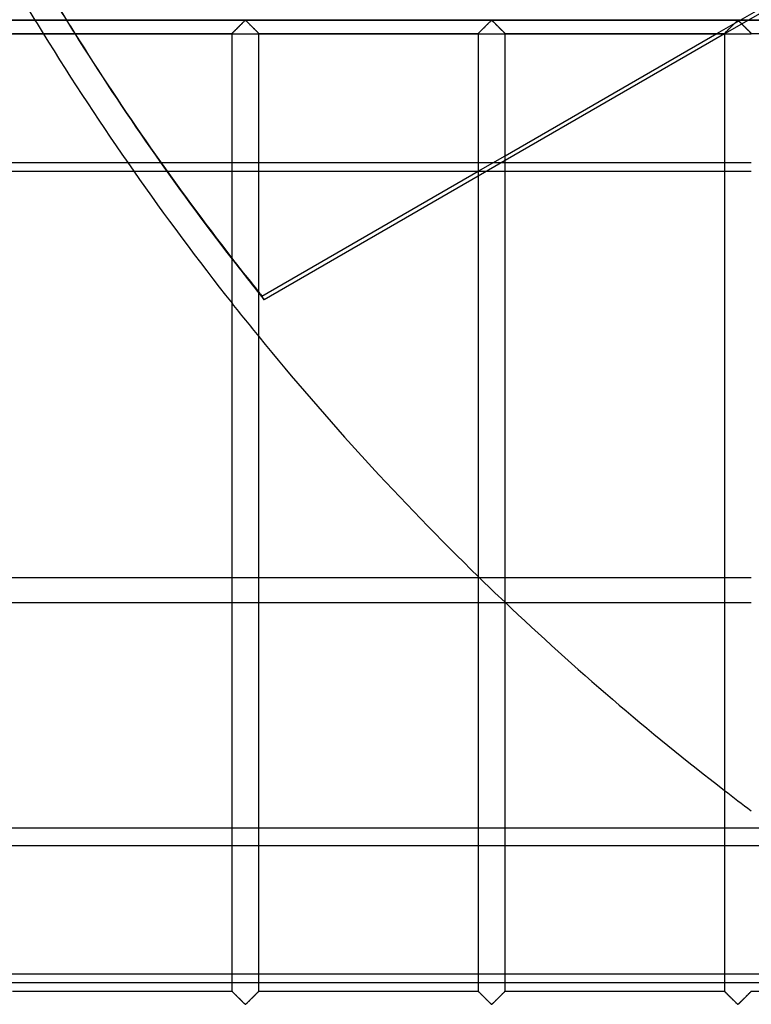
# Model space of a CAD drawing. Header units: millimetres. Extents: x -572 to 572, y -572 to 572.
# Tile 3 of 59: x -456 to -319, y -459 to -276. Entities that reach past the tile are written whole.
import ezdxf

# ---------------------------------------------------------------- set-up
doc = ezdxf.new("R2010")
doc.units = ezdxf.units.MM
doc.layers.add('MAIN-1', color=7, linetype='Continuous')
doc.layers.add('MAIN-2', color=7, linetype='Continuous')

msp = doc.modelspace()

# ---------------------------------------------------------------- linework, layer by layer
at = {"layer": 'MAIN-1'}
for p, q in [((551.25, -275.62), (-551.25, -275.62)), ((-415.33, -277.52), (-415.22, -277.41)), ((-415.22, -277.41), (-415.12, -277.3)), ((-415.12, -277.3), (-415, -277.19)), ((-415, -277.19), (-414.89, -277.08)), ((-414.89, -277.08), (-414.77, -276.96)), ((-414.77, -276.96), (-414.65, -276.84)), ((-414.65, -276.84), (-414.53, -276.72)), ((-414.53, -276.72), (-414.41, -276.6)), ((-414.41, -276.6), (-414.29, -276.48)), ((-414.29, -276.48), (-414.17, -276.37)), ((-414.17, -276.37), (-414.06, -276.25)), ((-414.06, -276.25), (-413.95, -276.14)), ((-413.95, -276.14), (-413.84, -276.04)), ((-413.84, -276.04), (-413.74, -275.94)), ((-413.74, -275.94), (-413.64, -275.84)), ((-413.64, -275.84), (-413.55, -275.76)), ((-413.55, -275.76), (-413.44, -275.7)), ((-413.44, -275.7), (-413.36, -275.73)), ((-413.36, -275.73), (-413.31, -275.77)), ((-413.31, -275.77), (-413.26, -275.82)), ((-413.26, -275.82), (-413.2, -275.87)), ((-413.2, -275.87), (-413.15, -275.92)), ((-413.15, -275.92), (-413.09, -275.98)), ((-413.09, -275.98), (-413.03, -276.04)), ((-413.03, -276.04), (-412.97, -276.1)), ((-412.97, -276.1), (-412.91, -276.16)), ((-412.91, -276.16), (-412.84, -276.22)), ((-412.84, -276.22), (-412.78, -276.29)), ((-412.78, -276.29), (-412.71, -276.35)), ((-412.71, -276.35), (-412.65, -276.42)), ((-412.65, -276.42), (-412.58, -276.49)), ((-412.58, -276.49), (-412.51, -276.55)), ((-412.51, -276.55), (-412.44, -276.62)), ((-412.44, -276.62), (-412.37, -276.69)), ((-412.37, -276.69), (-412.31, -276.76)), ((-412.31, -276.76), (-412.24, -276.83)), ((-412.24, -276.83), (-412.17, -276.9)), ((-412.17, -276.9), (-412.1, -276.97)), ((-412.1, -276.97), (-412.03, -277.03)), ((-412.03, -277.03), (-411.96, -277.1)), ((-411.96, -277.1), (-411.9, -277.17)), ((-411.9, -277.17), (-411.83, -277.23)), ((-411.83, -277.23), (-411.77, -277.3)), ((-411.77, -277.3), (-411.7, -277.36)), ((-411.7, -277.36), (-411.64, -277.42)), ((-411.64, -277.42), (-411.58, -277.48)), ((-369.39, -277.52), (-369.29, -277.41)), ((-369.29, -277.41), (-369.18, -277.3)), ((-369.18, -277.3), (-369.07, -277.19)), ((-369.07, -277.19), (-368.95, -277.08)), ((-368.95, -277.08), (-368.83, -276.96)), ((-368.83, -276.96), (-368.71, -276.84)), ((-368.71, -276.84), (-368.59, -276.72)), ((-368.59, -276.72), (-368.47, -276.6)), ((-368.47, -276.6), (-368.35, -276.48)), ((-368.35, -276.48), (-368.24, -276.37)), ((-368.24, -276.37), (-368.12, -276.25)), ((-368.12, -276.25), (-368.01, -276.14)), ((-368.01, -276.14), (-367.9, -276.04)), ((-367.9, -276.04), (-367.8, -275.94)), ((-367.8, -275.94), (-367.71, -275.84)), ((-367.71, -275.84), (-367.61, -275.76)), ((-367.61, -275.76), (-367.5, -275.7)), ((-367.5, -275.7), (-367.43, -275.73)), ((-367.43, -275.73), (-367.37, -275.77)), ((-367.37, -275.77), (-367.32, -275.82)), ((-367.32, -275.82), (-367.27, -275.87)), ((-367.27, -275.87), (-367.21, -275.92)), ((-367.21, -275.92), (-367.15, -275.98)), ((-367.15, -275.98), (-367.09, -276.04)), ((-367.09, -276.04), (-367.03, -276.1)), ((-367.03, -276.1), (-366.97, -276.16)), ((-366.97, -276.16), (-366.91, -276.22)), ((-366.91, -276.22), (-366.84, -276.29)), ((-366.84, -276.29), (-366.77, -276.35)), ((-366.77, -276.35), (-366.71, -276.42)), ((-366.71, -276.42), (-366.64, -276.49)), ((-366.64, -276.49), (-366.57, -276.55)), ((-366.57, -276.55), (-366.51, -276.62)), ((-366.51, -276.62), (-366.44, -276.69)), ((-366.44, -276.69), (-366.37, -276.76)), ((-366.37, -276.76), (-366.3, -276.83)), ((-366.3, -276.83), (-366.23, -276.9)), ((-366.23, -276.9), (-366.16, -276.97)), ((-366.16, -276.97), (-366.09, -277.03)), ((-366.09, -277.03), (-366.03, -277.1)), ((-366.03, -277.1), (-365.96, -277.17)), ((-365.96, -277.17), (-365.89, -277.23)), ((-365.89, -277.23), (-365.83, -277.3)), ((-365.83, -277.3), (-365.77, -277.36)), ((-365.77, -277.36), (-365.7, -277.42)), ((-365.7, -277.42), (-365.64, -277.48)), ((-323.45, -277.52), (-323.35, -277.41)), ((-323.35, -277.41), (-323.24, -277.3)), ((-323.24, -277.3), (-323.13, -277.19)), ((-323.13, -277.19), (-323.01, -277.08)), ((-323.01, -277.08), (-322.89, -276.96)), ((-322.89, -276.96), (-322.77, -276.84)), ((-322.77, -276.84), (-322.65, -276.72)), ((-322.65, -276.72), (-322.53, -276.6)), ((-322.53, -276.6), (-322.42, -276.48)), ((-322.42, -276.48), (-322.3, -276.37)), ((-322.3, -276.37), (-322.19, -276.25)), ((-322.19, -276.25), (-322.07, -276.14)), ((-322.07, -276.14), (-321.97, -276.04)), ((-321.97, -276.04), (-321.87, -275.94)), ((-321.87, -275.94), (-321.77, -275.84)), ((-321.77, -275.84), (-321.68, -275.76)), ((-321.68, -275.76), (-321.56, -275.7)), ((-321.56, -275.7), (-321.49, -275.73)), ((-321.49, -275.73), (-321.43, -275.77)), ((-321.43, -275.77), (-321.38, -275.82)), ((-321.38, -275.82), (-321.33, -275.87)), ((-321.33, -275.87), (-321.27, -275.92)), ((-321.27, -275.92), (-321.21, -275.98)), ((-321.21, -275.98), (-321.16, -276.04)), ((-321.16, -276.04), (-321.09, -276.1)), ((-321.09, -276.1), (-321.03, -276.16)), ((-321.03, -276.16), (-320.97, -276.22)), ((-320.97, -276.22), (-320.9, -276.29)), ((-320.9, -276.29), (-320.84, -276.35)), ((-320.84, -276.35), (-320.77, -276.42)), ((-320.77, -276.42), (-320.7, -276.49)), ((-320.7, -276.49), (-320.64, -276.55)), ((-320.64, -276.55), (-320.57, -276.62)), ((-320.57, -276.62), (-320.5, -276.69)), ((-320.5, -276.69), (-320.43, -276.76)), ((-320.43, -276.76), (-320.36, -276.83)), ((-320.36, -276.83), (-320.29, -276.9)), ((-320.29, -276.9), (-320.22, -276.97)), ((-320.22, -276.97), (-320.16, -277.03)), ((-320.16, -277.03), (-320.09, -277.1)), ((-320.09, -277.1), (-320.02, -277.17)), ((-320.02, -277.17), (-319.96, -277.23)), ((-319.96, -277.23), (-319.89, -277.3)), ((-319.89, -277.3), (-319.83, -277.36)), ((-319.83, -277.36), (-319.77, -277.42)), ((-319.77, -277.42), (-319.71, -277.48)), ((-456.88, -278.13), (-415.94, -278.13)), ((-451.1, -278.22), (-445.22, -278.22)), ((-415.94, -278.13), (-415.94, -456.88)), ((-415.94, -278.13), (-415.93, -278.12)), ((-415.93, -278.12), (-415.91, -278.1)), ((-415.91, -278.1), (-415.87, -278.06)), ((-415.87, -278.06), (-415.83, -278.02)), ((-415.83, -278.02), (-415.77, -277.96)), ((-415.77, -277.96), (-415.7, -277.89)), ((-415.7, -277.89), (-415.62, -277.81)), ((-415.62, -277.81), (-415.53, -277.72)), ((-415.53, -277.72), (-415.43, -277.62)), ((-415.43, -277.62), (-415.33, -277.52)), ((-411.58, -277.48), (-411.52, -277.54)), ((-411.52, -277.54), (-411.46, -277.6)), ((-411.46, -277.6), (-411.41, -277.66)), ((-411.41, -277.66), (-411.35, -277.71)), ((-411.35, -277.71), (-411.3, -277.76)), ((-411.3, -277.76), (-411.25, -277.81)), ((-411.25, -277.81), (-411.2, -277.86)), ((-411.2, -277.86), (-411.16, -277.91)), ((-411.16, -277.91), (-411.12, -277.95)), ((-411.12, -277.95), (-411.08, -277.98)), ((-411.08, -277.98), (-411.05, -278.02)), ((-411.05, -278.02), (-411.02, -278.04)), ((-411.02, -278.04), (-411, -278.07)), ((-411, -278.07), (-410.97, -278.09)), ((-410.97, -278.09), (-410.96, -278.1)), ((-410.96, -278.1), (-410.95, -278.12)), ((-410.95, -278.12), (-410.94, -278.12)), ((-410.94, -456.88), (-410.94, -278.13)), ((-410.94, -278.12), (-410.94, -278.13)), ((-410.94, -278.13), (-370, -278.13)), ((-370, -278.13), (-370, -456.88)), ((-370, -278.13), (-369.99, -278.12)), ((-369.99, -278.12), (-369.97, -278.1)), ((-369.97, -278.1), (-369.94, -278.06)), ((-369.94, -278.06), (-369.89, -278.02)), ((-369.89, -278.02), (-369.83, -277.96)), ((-369.83, -277.96), (-369.76, -277.89)), ((-369.76, -277.89), (-369.68, -277.81)), ((-369.68, -277.81), (-369.59, -277.72)), ((-369.59, -277.72), (-369.49, -277.62)), ((-369.49, -277.62), (-369.39, -277.52)), ((-365.64, -277.48), (-365.58, -277.54)), ((-365.58, -277.54), (-365.53, -277.6)), ((-365.53, -277.6), (-365.47, -277.66)), ((-365.47, -277.66), (-365.41, -277.71)), ((-365.41, -277.71), (-365.36, -277.76)), ((-365.36, -277.76), (-365.31, -277.81)), ((-365.31, -277.81), (-365.26, -277.86)), ((-365.26, -277.86), (-365.22, -277.91)), ((-365.22, -277.91), (-365.18, -277.95)), ((-365.18, -277.95), (-365.14, -277.98)), ((-365.14, -277.98), (-365.11, -278.02)), ((-365.11, -278.02), (-365.08, -278.04)), ((-365.08, -278.04), (-365.06, -278.07)), ((-365.06, -278.07), (-365.04, -278.09)), ((-365.04, -278.09), (-365.02, -278.1)), ((-365.02, -278.1), (-365.01, -278.12)), ((-365.01, -278.12), (-365, -278.12)), ((-365, -456.88), (-365, -278.13)), ((-365, -278.12), (-365, -278.13)), ((-365, -278.13), (-324.06, -278.13)), ((-365, -300.95), (-325.47, -278.13)), ((-324.06, -278.22), (-365, -301.85)), ((-324.07, -278.22), (-324.06, -278.22)), ((-324.06, -278.13), (-324.06, -456.88)), ((-324.06, -278.13), (-324.05, -278.12)), ((-324.05, -278.12), (-324.03, -278.1)), ((-324.03, -278.1), (-324, -278.06)), ((-324, -278.06), (-323.95, -278.02)), ((-323.95, -278.02), (-323.89, -277.96)), ((-323.89, -277.96), (-323.82, -277.89)), ((-323.82, -277.89), (-323.74, -277.81)), ((-323.74, -277.81), (-323.65, -277.72)), ((-323.65, -277.72), (-323.56, -277.62)), ((-323.56, -277.62), (-323.45, -277.52)), ((-319.71, -277.48), (-319.65, -277.54)), ((-319.65, -277.54), (-319.59, -277.6)), ((-319.59, -277.6), (-319.53, -277.66)), ((-319.53, -277.66), (-319.48, -277.71)), ((-319.48, -277.71), (-319.42, -277.76)), ((-319.42, -277.76), (-319.37, -277.81)), ((-319.37, -277.81), (-319.33, -277.86)), ((-319.33, -277.86), (-319.28, -277.91)), ((-319.28, -277.91), (-319.24, -277.95)), ((-319.24, -277.95), (-319.21, -277.98)), ((-319.21, -277.98), (-319.17, -278.02)), ((-319.17, -278.02), (-319.14, -278.04)), ((-319.14, -278.04), (-319.12, -278.07)), ((-319.12, -278.07), (-319.1, -278.09)), ((-319.1, -278.09), (-319.08, -278.1)), ((-319.08, -278.1), (-319.07, -278.12)), ((-319.07, -278.12), (-319.07, -278.12)), ((-319.07, -278.12), (-319.06, -278.13)), ((-319.06, -278.13), (-278.12, -278.13)), ((-429.23, -302.27), (-435.35, -302.27)), ((-324.06, -302.27), (-365, -302.27)), ((-434.28, -303.82), (-428.13, -303.82)), ((-410.36, -327.14), (-370, -303.84)), ((-370, -304.74), (-409.96, -327.81)), ((-365, -303.82), (-324.06, -303.82)), ((-409.96, -327.81), (-410.36, -327.14)), ((-365, -379.65), (-324.06, -379.65)), ((-324.06, -384.4), (-364.87, -384.4)), ((-456.88, -456.88), (-415.94, -456.88)), ((-415.93, -456.88), (-415.94, -456.88)), ((-415.92, -456.9), (-415.93, -456.88)), ((-415.93, -456.88), (-415.93, -456.88)), ((-415.9, -456.91), (-415.92, -456.9)), ((-415.88, -456.93), (-415.9, -456.91)), ((-415.86, -456.96), (-415.88, -456.93)), ((-415.83, -456.98), (-415.86, -456.96)), ((-415.79, -457.02), (-415.83, -456.98)), ((-415.76, -457.05), (-415.79, -457.02)), ((-415.72, -457.09), (-415.76, -457.05)), ((-415.67, -457.14), (-415.72, -457.09)), ((-415.63, -457.19), (-415.67, -457.14)), ((-415.58, -457.24), (-415.63, -457.19)), ((-415.52, -457.29), (-415.58, -457.24)), ((-415.47, -457.34), (-415.52, -457.29)), ((-415.41, -457.4), (-415.47, -457.34)), ((-415.35, -457.46), (-415.41, -457.4)), ((-415.29, -457.52), (-415.35, -457.46)), ((-415.23, -457.58), (-415.29, -457.52)), ((-411.55, -457.48), (-411.65, -457.59)), ((-411.44, -457.38), (-411.55, -457.48)), ((-411.35, -457.28), (-411.44, -457.38)), ((-411.26, -457.19), (-411.35, -457.28)), ((-411.18, -457.11), (-411.26, -457.19)), ((-411.11, -457.04), (-411.18, -457.11)), ((-411.05, -456.98), (-411.11, -457.04)), ((-411, -456.94), (-411.05, -456.98)), ((-410.97, -456.9), (-411, -456.94)), ((-410.95, -456.88), (-410.97, -456.9)), ((-410.94, -456.88), (-410.95, -456.88)), ((-410.94, -456.88), (-370, -456.88)), ((-369.99, -456.88), (-370, -456.88)), ((-370, -456.88), (-370, -456.88)), ((-369.98, -456.9), (-369.99, -456.88)), ((-369.96, -456.91), (-369.98, -456.9)), ((-369.94, -456.93), (-369.96, -456.91)), ((-369.92, -456.96), (-369.94, -456.93)), ((-369.89, -456.98), (-369.92, -456.96)), ((-369.86, -457.02), (-369.89, -456.98)), ((-369.82, -457.05), (-369.86, -457.02)), ((-369.78, -457.09), (-369.82, -457.05)), ((-369.74, -457.14), (-369.78, -457.09)), ((-369.69, -457.19), (-369.74, -457.14)), ((-369.64, -457.24), (-369.69, -457.19)), ((-369.59, -457.29), (-369.64, -457.24)), ((-369.53, -457.34), (-369.59, -457.29)), ((-369.47, -457.4), (-369.53, -457.34)), ((-369.42, -457.46), (-369.47, -457.4)), ((-369.36, -457.52), (-369.42, -457.46)), ((-369.3, -457.58), (-369.36, -457.52)), ((-365.61, -457.48), (-365.71, -457.59)), ((-365.51, -457.38), (-365.61, -457.48)), ((-365.41, -457.28), (-365.51, -457.38)), ((-365.32, -457.19), (-365.41, -457.28)), ((-365.24, -457.11), (-365.32, -457.19)), ((-365.17, -457.04), (-365.24, -457.11)), ((-365.11, -456.98), (-365.17, -457.04)), ((-365.06, -456.94), (-365.11, -456.98)), ((-365.03, -456.9), (-365.06, -456.94)), ((-365.01, -456.88), (-365.03, -456.9)), ((-365, -456.88), (-365.01, -456.88)), ((-365, -456.88), (-324.06, -456.88)), ((-324.05, -456.88), (-324.06, -456.88)), ((-324.06, -456.88), (-324.06, -456.88)), ((-324.04, -456.9), (-324.05, -456.88)), ((-324.03, -456.91), (-324.04, -456.9)), ((-324, -456.93), (-324.03, -456.91)), ((-323.98, -456.96), (-324, -456.93)), ((-323.95, -456.98), (-323.98, -456.96)), ((-323.92, -457.02), (-323.95, -456.98)), ((-323.88, -457.05), (-323.92, -457.02)), ((-323.84, -457.09), (-323.88, -457.05)), ((-323.8, -457.14), (-323.84, -457.09)), ((-323.75, -457.19), (-323.8, -457.14)), ((-323.7, -457.24), (-323.75, -457.19)), ((-323.65, -457.29), (-323.7, -457.24)), ((-323.59, -457.34), (-323.65, -457.29)), ((-323.54, -457.4), (-323.59, -457.34)), ((-323.48, -457.46), (-323.54, -457.4)), ((-323.42, -457.52), (-323.48, -457.46)), ((-323.36, -457.58), (-323.42, -457.52)), ((-319.67, -457.48), (-319.78, -457.59)), ((-319.57, -457.38), (-319.67, -457.48)), ((-319.47, -457.28), (-319.57, -457.38)), ((-319.38, -457.19), (-319.47, -457.28)), ((-319.3, -457.11), (-319.38, -457.19)), ((-319.23, -457.04), (-319.3, -457.11)), ((-319.17, -456.98), (-319.23, -457.04)), ((-319.13, -456.94), (-319.17, -456.98)), ((-319.09, -456.9), (-319.13, -456.94)), ((-319.07, -456.88), (-319.09, -456.9)), ((-319.06, -456.88), (-319.07, -456.88)), ((-319.06, -456.88), (-278.12, -456.88)), ((-415.17, -457.64), (-415.23, -457.58)), ((-415.11, -457.7), (-415.17, -457.64)), ((-415.04, -457.77), (-415.11, -457.7)), ((-414.98, -457.83), (-415.04, -457.77)), ((-414.91, -457.9), (-414.98, -457.83)), ((-414.84, -457.97), (-414.91, -457.9)), ((-414.78, -458.03), (-414.84, -457.97)), ((-414.71, -458.1), (-414.78, -458.03)), ((-414.64, -458.17), (-414.71, -458.1)), ((-414.57, -458.24), (-414.64, -458.17)), ((-414.5, -458.31), (-414.57, -458.24)), ((-414.43, -458.38), (-414.5, -458.31)), ((-414.36, -458.45), (-414.43, -458.38)), ((-414.3, -458.51), (-414.36, -458.45)), ((-414.23, -458.58), (-414.3, -458.51)), ((-414.16, -458.65), (-414.23, -458.58)), ((-414.1, -458.71), (-414.16, -458.65)), ((-414.03, -458.78), (-414.1, -458.71)), ((-413.97, -458.84), (-414.03, -458.78)), ((-413.91, -458.9), (-413.97, -458.84)), ((-413.84, -458.96), (-413.91, -458.9)), ((-413.79, -459.02), (-413.84, -458.96)), ((-413.73, -459.08), (-413.79, -459.02)), ((-413.67, -459.13), (-413.73, -459.08)), ((-413.62, -459.18), (-413.67, -459.13)), ((-413.57, -459.23), (-413.62, -459.18)), ((-413.51, -459.27), (-413.57, -459.23)), ((-413.44, -459.3), (-413.51, -459.27)), ((-413.32, -459.24), (-413.44, -459.3)), ((-413.23, -459.16), (-413.32, -459.24)), ((-413.13, -459.06), (-413.23, -459.16)), ((-413.03, -458.96), (-413.13, -459.06)), ((-412.93, -458.86), (-413.03, -458.96)), ((-412.81, -458.75), (-412.93, -458.86)), ((-412.7, -458.63), (-412.81, -458.75)), ((-412.58, -458.52), (-412.7, -458.63)), ((-412.47, -458.4), (-412.58, -458.52)), ((-412.35, -458.28), (-412.47, -458.4)), ((-412.23, -458.16), (-412.35, -458.28)), ((-412.11, -458.04), (-412.23, -458.16)), ((-411.99, -457.92), (-412.11, -458.04)), ((-411.87, -457.81), (-411.99, -457.92)), ((-411.76, -457.7), (-411.87, -457.81)), ((-411.65, -457.59), (-411.76, -457.7)), ((-369.23, -457.64), (-369.3, -457.58)), ((-369.17, -457.7), (-369.23, -457.64)), ((-369.11, -457.77), (-369.17, -457.7)), ((-369.04, -457.83), (-369.11, -457.77)), ((-368.97, -457.9), (-369.04, -457.83)), ((-368.91, -457.97), (-368.97, -457.9)), ((-368.84, -458.03), (-368.91, -457.97)), ((-368.77, -458.1), (-368.84, -458.03)), ((-368.7, -458.17), (-368.77, -458.1)), ((-368.63, -458.24), (-368.7, -458.17)), ((-368.56, -458.31), (-368.63, -458.24)), ((-368.49, -458.38), (-368.56, -458.31)), ((-368.43, -458.45), (-368.49, -458.38)), ((-368.36, -458.51), (-368.43, -458.45)), ((-368.29, -458.58), (-368.36, -458.51)), ((-368.23, -458.65), (-368.29, -458.58)), ((-368.16, -458.71), (-368.23, -458.65)), ((-368.09, -458.78), (-368.16, -458.71)), ((-368.03, -458.84), (-368.09, -458.78)), ((-367.97, -458.9), (-368.03, -458.84)), ((-367.91, -458.96), (-367.97, -458.9)), ((-367.85, -459.02), (-367.91, -458.96)), ((-367.79, -459.08), (-367.85, -459.02)), ((-367.73, -459.13), (-367.79, -459.08)), ((-367.68, -459.18), (-367.73, -459.13)), ((-367.63, -459.23), (-367.68, -459.18)), ((-367.57, -459.27), (-367.63, -459.23)), ((-367.5, -459.3), (-367.57, -459.27)), ((-367.39, -459.24), (-367.5, -459.3)), ((-367.29, -459.16), (-367.39, -459.24)), ((-367.2, -459.06), (-367.29, -459.16)), ((-367.1, -458.96), (-367.2, -459.06)), ((-366.99, -458.86), (-367.1, -458.96)), ((-366.88, -458.75), (-366.99, -458.86)), ((-366.76, -458.63), (-366.88, -458.75)), ((-366.65, -458.52), (-366.76, -458.63)), ((-366.53, -458.4), (-366.65, -458.52)), ((-366.41, -458.28), (-366.53, -458.4)), ((-366.29, -458.16), (-366.41, -458.28)), ((-366.17, -458.04), (-366.29, -458.16)), ((-366.05, -457.92), (-366.17, -458.04)), ((-365.93, -457.81), (-366.05, -457.92)), ((-365.82, -457.7), (-365.93, -457.81)), ((-365.71, -457.59), (-365.82, -457.7)), ((-323.3, -457.64), (-323.36, -457.58)), ((-323.23, -457.7), (-323.3, -457.64)), ((-323.17, -457.77), (-323.23, -457.7)), ((-323.1, -457.83), (-323.17, -457.77)), ((-323.04, -457.9), (-323.1, -457.83)), ((-322.97, -457.97), (-323.04, -457.9)), ((-322.9, -458.03), (-322.97, -457.97)), ((-322.83, -458.1), (-322.9, -458.03)), ((-322.76, -458.17), (-322.83, -458.1)), ((-322.69, -458.24), (-322.76, -458.17)), ((-322.63, -458.31), (-322.69, -458.24)), ((-322.56, -458.38), (-322.63, -458.31)), ((-322.49, -458.45), (-322.56, -458.38)), ((-322.42, -458.51), (-322.49, -458.45)), ((-322.35, -458.58), (-322.42, -458.51)), ((-322.29, -458.65), (-322.35, -458.58)), ((-322.22, -458.71), (-322.29, -458.65)), ((-322.16, -458.78), (-322.22, -458.71)), ((-322.09, -458.84), (-322.16, -458.78)), ((-322.03, -458.9), (-322.09, -458.84)), ((-321.97, -458.96), (-322.03, -458.9)), ((-321.91, -459.02), (-321.97, -458.96)), ((-321.85, -459.08), (-321.91, -459.02)), ((-321.8, -459.13), (-321.85, -459.08)), ((-321.74, -459.18), (-321.8, -459.13)), ((-321.69, -459.23), (-321.74, -459.18)), ((-321.64, -459.27), (-321.69, -459.23)), ((-321.56, -459.3), (-321.64, -459.27)), ((-321.45, -459.24), (-321.56, -459.3)), ((-321.36, -459.16), (-321.45, -459.24)), ((-321.26, -459.06), (-321.36, -459.16)), ((-321.16, -458.96), (-321.26, -459.06)), ((-321.05, -458.86), (-321.16, -458.96)), ((-320.94, -458.75), (-321.05, -458.86)), ((-320.83, -458.63), (-320.94, -458.75)), ((-320.71, -458.52), (-320.83, -458.63)), ((-320.59, -458.4), (-320.71, -458.52)), ((-320.47, -458.28), (-320.59, -458.4)), ((-320.35, -458.16), (-320.47, -458.28)), ((-320.23, -458.04), (-320.35, -458.16)), ((-320.11, -457.92), (-320.23, -458.04)), ((-320, -457.81), (-320.11, -457.92)), ((-319.88, -457.7), (-320, -457.81)), ((-319.78, -457.59), (-319.88, -457.7))]:
    msp.add_line(p, q, dxfattribs=at)
for start, end in [(211.6523, 218.2991), (219.1627, 225.7243), (226.4742, 232.3066)]:
    msp.add_arc((0, 0), 530, start, end, dxfattribs=at)
for centre, major_axis, start_param, end_param in [((0.2, -0.34), (454.66, 262.5), -3.1072, -3.008168), ((-0.2, 0.34), (-454.66, -262.5), 0.035934, 0.134655), ((-0.2, 0.34), (-454.66, -262.5), 0.150217, 0.152013), ((0.2, -0.34), (454.66, 262.5), -2.992582, -2.989579)]:
    msp.add_ellipse(centre, major_axis=major_axis, ratio=0.987688, start_param=start_param, end_param=end_param, dxfattribs=at)
at = {"layer": 'MAIN-2'}
for p, q in [((-325.47, -278.13), (-316.81, -273.13)), ((-315.24, -273.13), (-324.06, -278.22)), ((-548.75, -275.62), (548.75, -275.62)), ((-415.19, -277.38), (-415.28, -277.47)), ((-415.11, -277.29), (-415.19, -277.38)), ((-415.02, -277.2), (-415.11, -277.29)), ((-414.92, -277.11), (-415.02, -277.2)), ((-414.83, -277.02), (-414.92, -277.11)), ((-414.73, -276.92), (-414.83, -277.02)), ((-414.63, -276.82), (-414.73, -276.92)), ((-414.54, -276.73), (-414.63, -276.82)), ((-414.44, -276.63), (-414.54, -276.73)), ((-414.35, -276.54), (-414.44, -276.63)), ((-414.25, -276.44), (-414.35, -276.54)), ((-414.16, -276.35), (-414.25, -276.44)), ((-414.07, -276.26), (-414.16, -276.35)), ((-413.98, -276.17), (-414.07, -276.26)), ((-413.89, -276.08), (-413.98, -276.17)), ((-413.8, -276), (-413.89, -276.08)), ((-413.72, -275.92), (-413.8, -276)), ((-413.65, -275.84), (-413.72, -275.92)), ((-413.57, -275.78), (-413.65, -275.84)), ((-413.49, -275.71), (-413.57, -275.78)), ((-413.38, -275.71), (-413.49, -275.71)), ((-413.3, -275.78), (-413.38, -275.71)), ((-413.23, -275.84), (-413.3, -275.78)), ((-413.15, -275.92), (-413.23, -275.84)), ((-413.07, -276), (-413.15, -275.92)), ((-412.99, -276.08), (-413.07, -276)), ((-412.9, -276.17), (-412.99, -276.08)), ((-412.81, -276.26), (-412.9, -276.17)), ((-412.72, -276.35), (-412.81, -276.26)), ((-412.62, -276.44), (-412.72, -276.35)), ((-412.53, -276.54), (-412.62, -276.44)), ((-412.43, -276.63), (-412.53, -276.54)), ((-412.34, -276.73), (-412.43, -276.63)), ((-412.24, -276.82), (-412.34, -276.73)), ((-412.14, -276.92), (-412.24, -276.82)), ((-412.05, -277.02), (-412.14, -276.92)), ((-411.95, -277.11), (-412.05, -277.02)), ((-411.86, -277.2), (-411.95, -277.11)), ((-411.77, -277.29), (-411.86, -277.2)), ((-411.68, -277.38), (-411.77, -277.29)), ((-411.6, -277.47), (-411.68, -277.38)), ((-369.26, -277.38), (-369.34, -277.47)), ((-369.17, -277.29), (-369.26, -277.38)), ((-369.08, -277.2), (-369.17, -277.29)), ((-368.98, -277.11), (-369.08, -277.2)), ((-368.89, -277.02), (-368.98, -277.11)), ((-368.79, -276.92), (-368.89, -277.02)), ((-368.7, -276.82), (-368.79, -276.92)), ((-368.6, -276.73), (-368.7, -276.82)), ((-368.5, -276.63), (-368.6, -276.73)), ((-368.41, -276.54), (-368.5, -276.63)), ((-368.31, -276.44), (-368.41, -276.54)), ((-368.22, -276.35), (-368.31, -276.44)), ((-368.13, -276.26), (-368.22, -276.35)), ((-368.04, -276.17), (-368.13, -276.26)), ((-367.95, -276.08), (-368.04, -276.17)), ((-367.87, -276), (-367.95, -276.08)), ((-367.79, -275.92), (-367.87, -276)), ((-367.71, -275.84), (-367.79, -275.92)), ((-367.63, -275.78), (-367.71, -275.84)), ((-367.56, -275.71), (-367.63, -275.78)), ((-367.44, -275.71), (-367.56, -275.71)), ((-367.37, -275.78), (-367.44, -275.71)), ((-367.29, -275.84), (-367.37, -275.78)), ((-367.21, -275.92), (-367.29, -275.84)), ((-367.13, -276), (-367.21, -275.92)), ((-367.05, -276.08), (-367.13, -276)), ((-366.96, -276.17), (-367.05, -276.08)), ((-366.87, -276.26), (-366.96, -276.17)), ((-366.78, -276.35), (-366.87, -276.26)), ((-366.69, -276.44), (-366.78, -276.35)), ((-366.59, -276.54), (-366.69, -276.44)), ((-366.5, -276.63), (-366.59, -276.54)), ((-366.4, -276.73), (-366.5, -276.63)), ((-366.3, -276.82), (-366.4, -276.73)), ((-366.21, -276.92), (-366.3, -276.82)), ((-366.11, -277.02), (-366.21, -276.92)), ((-366.02, -277.11), (-366.11, -277.02)), ((-365.92, -277.2), (-366.02, -277.11)), ((-365.83, -277.29), (-365.92, -277.2)), ((-365.74, -277.38), (-365.83, -277.29)), ((-365.66, -277.47), (-365.74, -277.38)), ((-323.32, -277.38), (-323.4, -277.47)), ((-323.23, -277.29), (-323.32, -277.38)), ((-323.14, -277.2), (-323.23, -277.29)), ((-323.05, -277.11), (-323.14, -277.2)), ((-322.95, -277.02), (-323.05, -277.11)), ((-322.86, -276.92), (-322.95, -277.02)), ((-322.76, -276.82), (-322.86, -276.92)), ((-322.66, -276.73), (-322.76, -276.82)), ((-322.57, -276.63), (-322.66, -276.73)), ((-322.47, -276.54), (-322.57, -276.63)), ((-322.38, -276.44), (-322.47, -276.54)), ((-322.28, -276.35), (-322.38, -276.44)), ((-322.19, -276.26), (-322.28, -276.35)), ((-322.1, -276.17), (-322.19, -276.26)), ((-322.01, -276.08), (-322.1, -276.17)), ((-321.93, -276), (-322.01, -276.08)), ((-321.85, -275.92), (-321.93, -276)), ((-321.77, -275.84), (-321.85, -275.92)), ((-321.7, -275.78), (-321.77, -275.84)), ((-321.62, -275.71), (-321.7, -275.78)), ((-321.51, -275.71), (-321.62, -275.71)), ((-321.43, -275.78), (-321.51, -275.71)), ((-321.35, -275.84), (-321.43, -275.78)), ((-321.28, -275.92), (-321.35, -275.84)), ((-321.2, -276), (-321.28, -275.92)), ((-321.11, -276.08), (-321.2, -276)), ((-321.02, -276.17), (-321.11, -276.08)), ((-320.93, -276.26), (-321.02, -276.17)), ((-320.84, -276.35), (-320.93, -276.26)), ((-320.75, -276.44), (-320.84, -276.35)), ((-320.65, -276.54), (-320.75, -276.44)), ((-320.56, -276.63), (-320.65, -276.54)), ((-320.46, -276.73), (-320.56, -276.63)), ((-320.37, -276.82), (-320.46, -276.73)), ((-320.27, -276.92), (-320.37, -276.82)), ((-320.17, -277.02), (-320.27, -276.92)), ((-320.08, -277.11), (-320.17, -277.02)), ((-319.98, -277.2), (-320.08, -277.11)), ((-319.89, -277.29), (-319.98, -277.2)), ((-319.81, -277.38), (-319.89, -277.29)), ((-319.72, -277.47), (-319.81, -277.38)), ((-527.5, -278.22), (-451.1, -278.22)), ((-445.22, -278.22), (-324.07, -278.22)), ((-415.93, -278.12), (-415.94, -278.13)), ((-415.92, -278.11), (-415.93, -278.12)), ((-415.9, -278.08), (-415.92, -278.11)), ((-415.87, -278.05), (-415.9, -278.08)), ((-415.83, -278.01), (-415.87, -278.05)), ((-415.78, -277.97), (-415.83, -278.01)), ((-415.72, -277.91), (-415.78, -277.97)), ((-415.66, -277.85), (-415.72, -277.91)), ((-415.6, -277.78), (-415.66, -277.85)), ((-415.52, -277.71), (-415.6, -277.78)), ((-415.44, -277.63), (-415.52, -277.71)), ((-415.36, -277.55), (-415.44, -277.63)), ((-415.28, -277.47), (-415.36, -277.55)), ((-411.51, -277.55), (-411.6, -277.47)), ((-411.43, -277.63), (-411.51, -277.55)), ((-411.35, -277.71), (-411.43, -277.63)), ((-411.28, -277.78), (-411.35, -277.71)), ((-411.21, -277.85), (-411.28, -277.78)), ((-411.15, -277.91), (-411.21, -277.85)), ((-411.1, -277.97), (-411.15, -277.91)), ((-411.05, -278.01), (-411.1, -277.97)), ((-411.01, -278.05), (-411.05, -278.01)), ((-410.98, -278.08), (-411.01, -278.05)), ((-410.96, -278.11), (-410.98, -278.08)), ((-410.94, -278.12), (-410.96, -278.11)), ((-410.94, -278.13), (-410.94, -278.12)), ((-369.99, -278.12), (-370, -278.13)), ((-369.98, -278.11), (-369.99, -278.12)), ((-369.96, -278.08), (-369.98, -278.11)), ((-369.93, -278.05), (-369.96, -278.08)), ((-369.89, -278.01), (-369.93, -278.05)), ((-369.84, -277.97), (-369.89, -278.01)), ((-369.79, -277.91), (-369.84, -277.97)), ((-369.73, -277.85), (-369.79, -277.91)), ((-369.66, -277.78), (-369.73, -277.85)), ((-369.58, -277.71), (-369.66, -277.78)), ((-369.51, -277.63), (-369.58, -277.71)), ((-369.43, -277.55), (-369.51, -277.63)), ((-369.34, -277.47), (-369.43, -277.55)), ((-365.57, -277.55), (-365.66, -277.47)), ((-365.49, -277.63), (-365.57, -277.55)), ((-365.42, -277.71), (-365.49, -277.63)), ((-365.34, -277.78), (-365.42, -277.71)), ((-365.27, -277.85), (-365.34, -277.78)), ((-365.21, -277.91), (-365.27, -277.85)), ((-365.16, -277.97), (-365.21, -277.91)), ((-365.11, -278.01), (-365.16, -277.97)), ((-365.07, -278.05), (-365.11, -278.01)), ((-365.04, -278.08), (-365.07, -278.05)), ((-365.02, -278.11), (-365.04, -278.08)), ((-365.01, -278.12), (-365.02, -278.11)), ((-365, -278.13), (-365.01, -278.12)), ((-324.04, -278.11), (-324.06, -278.12)), ((-324.06, -278.12), (-324.06, -278.13)), ((-324.06, -278.22), (-319.06, -278.22)), ((-324.02, -278.08), (-324.04, -278.11)), ((-323.99, -278.05), (-324.02, -278.08)), ((-323.95, -278.01), (-323.99, -278.05)), ((-323.9, -277.97), (-323.95, -278.01)), ((-323.85, -277.91), (-323.9, -277.97)), ((-323.79, -277.85), (-323.85, -277.91)), ((-323.72, -277.78), (-323.79, -277.85)), ((-323.65, -277.71), (-323.72, -277.78)), ((-323.57, -277.63), (-323.65, -277.71)), ((-323.49, -277.55), (-323.57, -277.63)), ((-323.4, -277.47), (-323.49, -277.55)), ((-319.64, -277.55), (-319.72, -277.47)), ((-319.56, -277.63), (-319.64, -277.55)), ((-319.48, -277.71), (-319.56, -277.63)), ((-319.4, -277.78), (-319.48, -277.71)), ((-319.34, -277.85), (-319.4, -277.78)), ((-319.28, -277.91), (-319.34, -277.85)), ((-319.22, -277.97), (-319.28, -277.91)), ((-319.17, -278.01), (-319.22, -277.97)), ((-319.13, -278.05), (-319.17, -278.01)), ((-319.1, -278.08), (-319.13, -278.05)), ((-319.08, -278.11), (-319.1, -278.08)), ((-319.07, -278.12), (-319.08, -278.11)), ((-319.06, -278.13), (-319.07, -278.12)), ((-370, -303.84), (-365, -300.95)), ((-435.35, -302.27), (-527.5, -302.27)), ((-365, -302.27), (-429.23, -302.27)), ((-365, -301.85), (-370, -304.74)), ((-319.06, -302.27), (-324.06, -302.27)), ((-527.5, -303.82), (-434.28, -303.82)), ((-428.13, -303.82), (-365, -303.82)), ((-324.06, -303.82), (-319.06, -303.82)), ((-527.5, -379.65), (-365, -379.65)), ((-324.06, -379.65), (-319.06, -379.65)), ((-364.87, -384.4), (-527.5, -384.4)), ((-319.06, -384.4), (-324.06, -384.4)), ((527.5, -426.44), (-527.5, -426.44)), ((-527.5, -429.65), (-310.32, -429.65)), ((-273.13, -453.7), (-527.5, -453.7)), ((-527.5, -455.25), (-271.39, -455.25)), ((-415.94, -456.88), (-415.93, -456.88)), ((-415.93, -456.88), (-415.92, -456.89)), ((-415.92, -456.89), (-415.9, -456.92)), ((-415.9, -456.92), (-415.87, -456.95)), ((-415.87, -456.95), (-415.83, -456.99)), ((-415.83, -456.99), (-415.78, -457.03)), ((-415.78, -457.03), (-415.72, -457.09)), ((-415.72, -457.09), (-415.66, -457.15)), ((-415.66, -457.15), (-415.6, -457.22)), ((-415.6, -457.22), (-415.52, -457.29)), ((-415.52, -457.29), (-415.44, -457.37)), ((-415.44, -457.37), (-415.36, -457.45)), ((-415.36, -457.45), (-415.28, -457.53)), ((-415.28, -457.53), (-415.19, -457.62)), ((-411.68, -457.62), (-411.6, -457.53)), ((-411.6, -457.53), (-411.51, -457.45)), ((-411.51, -457.45), (-411.43, -457.37)), ((-411.43, -457.37), (-411.35, -457.29)), ((-411.35, -457.29), (-411.28, -457.22)), ((-411.28, -457.22), (-411.21, -457.15)), ((-411.21, -457.15), (-411.15, -457.09)), ((-411.15, -457.09), (-411.1, -457.03)), ((-411.1, -457.03), (-411.05, -456.99)), ((-411.05, -456.99), (-411.01, -456.95)), ((-411.01, -456.95), (-410.98, -456.92)), ((-410.98, -456.92), (-410.96, -456.89)), ((-410.96, -456.89), (-410.94, -456.88)), ((-410.94, -456.88), (-410.94, -456.88)), ((-370, -456.88), (-369.99, -456.88)), ((-369.99, -456.88), (-369.98, -456.89)), ((-369.98, -456.89), (-369.96, -456.92)), ((-369.96, -456.92), (-369.93, -456.95)), ((-369.93, -456.95), (-369.89, -456.99)), ((-369.89, -456.99), (-369.84, -457.03)), ((-369.84, -457.03), (-369.79, -457.09)), ((-369.79, -457.09), (-369.73, -457.15)), ((-369.73, -457.15), (-369.66, -457.22)), ((-369.66, -457.22), (-369.58, -457.29)), ((-369.58, -457.29), (-369.51, -457.37)), ((-369.51, -457.37), (-369.43, -457.45)), ((-369.43, -457.45), (-369.34, -457.53)), ((-369.34, -457.53), (-369.26, -457.62)), ((-365.74, -457.62), (-365.66, -457.53)), ((-365.66, -457.53), (-365.57, -457.45)), ((-365.57, -457.45), (-365.49, -457.37)), ((-365.49, -457.37), (-365.42, -457.29)), ((-365.42, -457.29), (-365.34, -457.22)), ((-365.34, -457.22), (-365.27, -457.15)), ((-365.27, -457.15), (-365.21, -457.09)), ((-365.21, -457.09), (-365.16, -457.03)), ((-365.16, -457.03), (-365.11, -456.99)), ((-365.11, -456.99), (-365.07, -456.95)), ((-365.07, -456.95), (-365.04, -456.92)), ((-365.04, -456.92), (-365.02, -456.89)), ((-365.02, -456.89), (-365.01, -456.88)), ((-365.01, -456.88), (-365, -456.88)), ((-324.06, -456.88), (-324.06, -456.88)), ((-324.06, -456.88), (-324.04, -456.89)), ((-324.04, -456.89), (-324.02, -456.92)), ((-324.02, -456.92), (-323.99, -456.95)), ((-323.99, -456.95), (-323.95, -456.99)), ((-323.95, -456.99), (-323.9, -457.03)), ((-323.9, -457.03), (-323.85, -457.09)), ((-323.85, -457.09), (-323.79, -457.15)), ((-323.79, -457.15), (-323.72, -457.22)), ((-323.72, -457.22), (-323.65, -457.29)), ((-323.65, -457.29), (-323.57, -457.37)), ((-323.57, -457.37), (-323.49, -457.45)), ((-323.49, -457.45), (-323.4, -457.53)), ((-323.4, -457.53), (-323.32, -457.62)), ((-319.81, -457.62), (-319.72, -457.53)), ((-319.72, -457.53), (-319.64, -457.45)), ((-319.64, -457.45), (-319.56, -457.37)), ((-319.56, -457.37), (-319.48, -457.29)), ((-319.48, -457.29), (-319.4, -457.22)), ((-319.4, -457.22), (-319.34, -457.15)), ((-319.34, -457.15), (-319.28, -457.09)), ((-319.28, -457.09), (-319.22, -457.03)), ((-319.22, -457.03), (-319.17, -456.99)), ((-319.17, -456.99), (-319.13, -456.95)), ((-319.13, -456.95), (-319.1, -456.92)), ((-319.1, -456.92), (-319.08, -456.89)), ((-319.08, -456.89), (-319.07, -456.88)), ((-319.07, -456.88), (-319.06, -456.88)), ((-415.19, -457.62), (-415.11, -457.71)), ((-415.11, -457.71), (-415.02, -457.8)), ((-415.02, -457.8), (-414.92, -457.89)), ((-414.92, -457.89), (-414.83, -457.98)), ((-414.83, -457.98), (-414.73, -458.08)), ((-414.73, -458.08), (-414.63, -458.18)), ((-414.63, -458.18), (-414.54, -458.27)), ((-414.54, -458.27), (-414.44, -458.37)), ((-414.44, -458.37), (-414.35, -458.46)), ((-414.35, -458.46), (-414.25, -458.56)), ((-414.25, -458.56), (-414.16, -458.65)), ((-414.16, -458.65), (-414.07, -458.74)), ((-414.07, -458.74), (-413.98, -458.83)), ((-413.98, -458.83), (-413.89, -458.92)), ((-413.89, -458.92), (-413.8, -459)), ((-413.8, -459), (-413.72, -459.08)), ((-413.72, -459.08), (-413.65, -459.16)), ((-413.65, -459.16), (-413.57, -459.22)), ((-413.57, -459.22), (-413.49, -459.29)), ((-413.49, -459.29), (-413.38, -459.29)), ((-413.38, -459.29), (-413.3, -459.22)), ((-413.3, -459.22), (-413.23, -459.16)), ((-413.23, -459.16), (-413.15, -459.08)), ((-413.15, -459.08), (-413.07, -459)), ((-413.07, -459), (-412.99, -458.92)), ((-412.99, -458.92), (-412.9, -458.83)), ((-412.9, -458.83), (-412.81, -458.74)), ((-412.81, -458.74), (-412.72, -458.65)), ((-412.72, -458.65), (-412.62, -458.56)), ((-412.62, -458.56), (-412.53, -458.46)), ((-412.53, -458.46), (-412.43, -458.37)), ((-412.43, -458.37), (-412.34, -458.27)), ((-412.34, -458.27), (-412.24, -458.18)), ((-412.24, -458.18), (-412.14, -458.08)), ((-412.14, -458.08), (-412.05, -457.98)), ((-412.05, -457.98), (-411.95, -457.89)), ((-411.95, -457.89), (-411.86, -457.8)), ((-411.86, -457.8), (-411.77, -457.71)), ((-411.77, -457.71), (-411.68, -457.62)), ((-369.26, -457.62), (-369.17, -457.71)), ((-369.17, -457.71), (-369.08, -457.8)), ((-369.08, -457.8), (-368.98, -457.89)), ((-368.98, -457.89), (-368.89, -457.98)), ((-368.89, -457.98), (-368.79, -458.08)), ((-368.79, -458.08), (-368.7, -458.18)), ((-368.7, -458.18), (-368.6, -458.27)), ((-368.6, -458.27), (-368.5, -458.37)), ((-368.5, -458.37), (-368.41, -458.46)), ((-368.41, -458.46), (-368.31, -458.56)), ((-368.31, -458.56), (-368.22, -458.65)), ((-368.22, -458.65), (-368.13, -458.74)), ((-368.13, -458.74), (-368.04, -458.83)), ((-368.04, -458.83), (-367.95, -458.92)), ((-367.95, -458.92), (-367.87, -459)), ((-367.87, -459), (-367.79, -459.08)), ((-367.79, -459.08), (-367.71, -459.16)), ((-367.71, -459.16), (-367.63, -459.22)), ((-367.63, -459.22), (-367.56, -459.29)), ((-367.56, -459.29), (-367.44, -459.29)), ((-367.44, -459.29), (-367.37, -459.22)), ((-367.37, -459.22), (-367.29, -459.16)), ((-367.29, -459.16), (-367.21, -459.08)), ((-367.21, -459.08), (-367.13, -459)), ((-367.13, -459), (-367.05, -458.92)), ((-367.05, -458.92), (-366.96, -458.83)), ((-366.96, -458.83), (-366.87, -458.74)), ((-366.87, -458.74), (-366.78, -458.65)), ((-366.78, -458.65), (-366.69, -458.56)), ((-366.69, -458.56), (-366.59, -458.46)), ((-366.59, -458.46), (-366.5, -458.37)), ((-366.5, -458.37), (-366.4, -458.27)), ((-366.4, -458.27), (-366.3, -458.18)), ((-366.3, -458.18), (-366.21, -458.08)), ((-366.21, -458.08), (-366.11, -457.98)), ((-366.11, -457.98), (-366.02, -457.89)), ((-366.02, -457.89), (-365.92, -457.8)), ((-365.92, -457.8), (-365.83, -457.71)), ((-365.83, -457.71), (-365.74, -457.62)), ((-323.32, -457.62), (-323.23, -457.71)), ((-323.23, -457.71), (-323.14, -457.8)), ((-323.14, -457.8), (-323.05, -457.89)), ((-323.05, -457.89), (-322.95, -457.98)), ((-322.95, -457.98), (-322.86, -458.08)), ((-322.86, -458.08), (-322.76, -458.18)), ((-322.76, -458.18), (-322.66, -458.27)), ((-322.66, -458.27), (-322.57, -458.37)), ((-322.57, -458.37), (-322.47, -458.46)), ((-322.47, -458.46), (-322.38, -458.56)), ((-322.38, -458.56), (-322.28, -458.65)), ((-322.28, -458.65), (-322.19, -458.74)), ((-322.19, -458.74), (-322.1, -458.83)), ((-322.1, -458.83), (-322.01, -458.92)), ((-322.01, -458.92), (-321.93, -459)), ((-321.93, -459), (-321.85, -459.08)), ((-321.85, -459.08), (-321.77, -459.16)), ((-321.77, -459.16), (-321.7, -459.22)), ((-321.7, -459.22), (-321.62, -459.29)), ((-321.62, -459.29), (-321.51, -459.29)), ((-321.51, -459.29), (-321.43, -459.22)), ((-321.43, -459.22), (-321.35, -459.16)), ((-321.35, -459.16), (-321.28, -459.08)), ((-321.28, -459.08), (-321.2, -459)), ((-321.2, -459), (-321.11, -458.92)), ((-321.11, -458.92), (-321.02, -458.83)), ((-321.02, -458.83), (-320.93, -458.74)), ((-320.93, -458.74), (-320.84, -458.65)), ((-320.84, -458.65), (-320.75, -458.56)), ((-320.75, -458.56), (-320.65, -458.46)), ((-320.65, -458.46), (-320.56, -458.37)), ((-320.56, -458.37), (-320.46, -458.27)), ((-320.46, -458.27), (-320.37, -458.18)), ((-320.37, -458.18), (-320.27, -458.08)), ((-320.27, -458.08), (-320.17, -457.98)), ((-320.17, -457.98), (-320.08, -457.89)), ((-320.08, -457.89), (-319.98, -457.8)), ((-319.98, -457.8), (-319.89, -457.71)), ((-319.89, -457.71), (-319.81, -457.62))]:
    msp.add_line(p, q, dxfattribs=at)
for start, end in [(211.0195, 211.6523), (218.2991, 219.1627), (225.7243, 226.4742), (232.3066, 232.9863)]:
    msp.add_arc((0, 0), 530, start, end, dxfattribs=at)
for centre, major_axis, start_param, end_param in [((0.2, -0.34), (454.66, 262.5), -3.118529, -3.1072), ((-0.2, 0.34), (-454.66, -262.5), 0.024594, 0.035934), ((-0.2, 0.34), (-454.66, -262.5), 0.134655, 0.150217), ((0.2, -0.34), (454.66, 262.5), -3.008168, -2.992582)]:
    msp.add_ellipse(centre, major_axis=major_axis, ratio=0.987688, start_param=start_param, end_param=end_param, dxfattribs=at)

doc.saveas('drawing.dxf')
